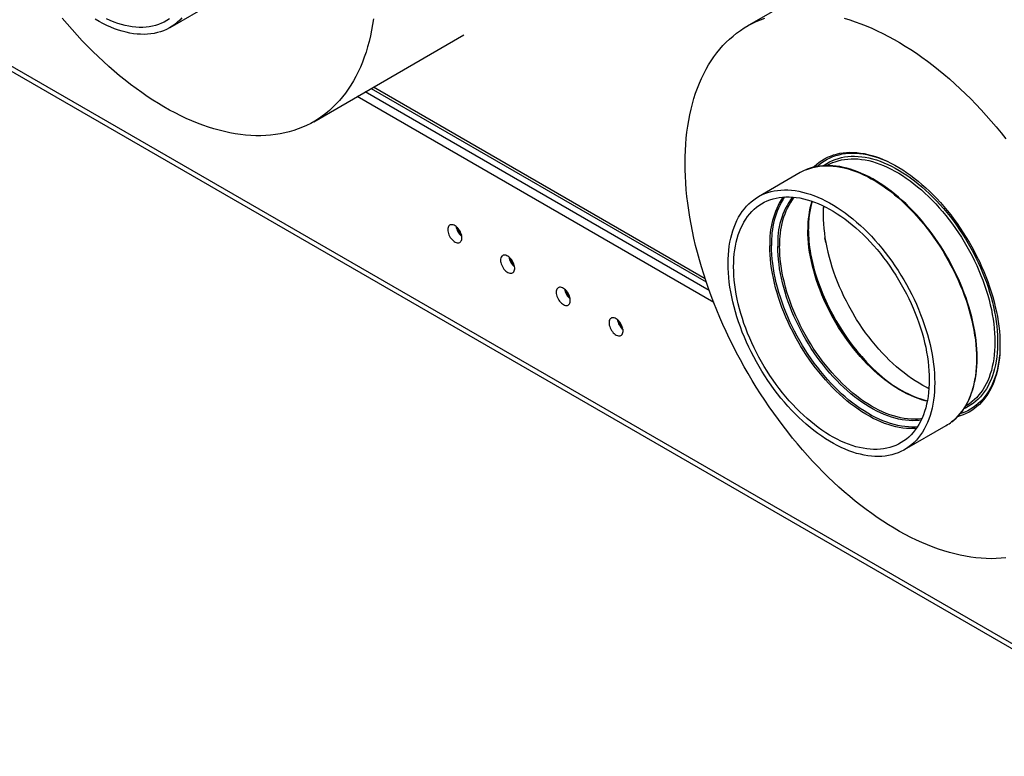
# Model space of a CAD drawing. Header units: millimetres. Extents: x 0 to 39025, y 0 to 11880.
# Tile 10 of 54: x 27598 to 27855, y 1127 to 1319. Entities that reach past the tile are written whole.
import ezdxf

# ---------------------------------------------------------------- set-up
doc = ezdxf.new("R2010")
doc.units = ezdxf.units.MM

msp = doc.modelspace()

# ---------------------------------------------------------------- linework, layer by layer
at = {"color": 7, "linetype": 'Continuous', "lineweight": 25, "ltscale": 20}
for p, q in [((27905.38, 1128.21), (27474.25, 1377.09)), ((27474.25, 1375.81), (27905.38, 1126.92)), ((27826.9, 1339.77), (27787.76, 1317.18)), ((27637.43, 1316.83), (27648.32, 1323.12)), ((27674.84, 1292.29), (27713.98, 1314.89)), ((27689.81, 1300.94), (27777.12, 1250.54)), ((27776.84, 1251.37), (27690.4, 1301.27)), ((27779.06, 1245.19), (27686.15, 1298.82)), ((27777.89, 1248.31), (27688.27, 1300.05)), ((27808.69, 1280.94), (27808.54, 1280.85)), ((27801.58, 1279.03), (27790.69, 1272.74)), ((27844.69, 1218.24), (27844.83, 1218.32)), ((27828.74, 1206.84), (27839.63, 1213.12))]:
    msp.add_line(p, q, dxfattribs=at)
at = {"color": 7, "linetype": 'Continuous', "lineweight": 25, "ltscale": 20, "flags": 128}
for points in [[(27690.41, 1319.12), (27690.18, 1317.6), (27689.92, 1316.1), (27689.61, 1314.63), (27689.27, 1313.19), (27688.89, 1311.79), (27688.47, 1310.42), (27688.02, 1309.08), (27687.53, 1307.78), (27687, 1306.52), (27686.44, 1305.29), (27685.84, 1304.1), (27685.21, 1302.95), (27684.55, 1301.84), (27683.85, 1300.77), (27683.11, 1299.74), (27682.35, 1298.76), (27681.55, 1297.81), (27680.72, 1296.91), (27679.85, 1296.05), (27678.96, 1295.24), (27678.04, 1294.47), (27677.09, 1293.75), (27676.11, 1293.07), (27675.1, 1292.44), (27674.06, 1291.86), (27673, 1291.33), (27671.91, 1290.84), (27670.79, 1290.4), (27669.66, 1290.01), (27668.49, 1289.67), (27667.31, 1289.37), (27666.1, 1289.13), (27664.88, 1288.93), (27663.63, 1288.79), (27662.36, 1288.69), (27661.07, 1288.64), (27659.77, 1288.65), (27658.45, 1288.7), (27657.12, 1288.8), (27655.76, 1288.95), (27654.4, 1289.15), (27653.02, 1289.4), (27651.63, 1289.7), (27650.23, 1290.05), (27648.82, 1290.45), (27647.4, 1290.89), (27645.98, 1291.39), (27644.54, 1291.93), (27643.1, 1292.52), (27641.65, 1293.15), (27640.2, 1293.83), (27638.75, 1294.56), (27637.3, 1295.34), (27635.84, 1296.15), (27634.38, 1297.02), (27632.93, 1297.92), (27631.48, 1298.87), (27630.03, 1299.86), (27628.58, 1300.9), (27627.14, 1301.97), (27625.71, 1303.09), (27624.28, 1304.24), (27622.86, 1305.44), (27621.45, 1306.67), (27620.05, 1307.94), (27618.66, 1309.24), (27617.28, 1310.58), (27615.92, 1311.96), (27614.57, 1313.36), (27613.23, 1314.8), (27611.91, 1316.28), (27610.61, 1317.78), (27609.32, 1319.31)], [(27640.53, 1319.33), (27639.94, 1318.72), (27639.31, 1318.15), (27638.65, 1317.63), (27637.97, 1317.15), (27637.25, 1316.73), (27636.51, 1316.35), (27635.75, 1316.01), (27634.96, 1315.73), (27634.14, 1315.5), (27633.31, 1315.31), (27632.45, 1315.17), (27631.57, 1315.09), (27630.67, 1315.05), (27629.76, 1315.06), (27628.82, 1315.12), (27627.88, 1315.23), (27626.92, 1315.4), (27625.95, 1315.61), (27624.96, 1315.87), (27623.97, 1316.17), (27622.97, 1316.53), (27621.96, 1316.93), (27620.95, 1317.38), (27619.94, 1317.88), (27618.92, 1318.42), (27617.9, 1319.01)], [(27637.29, 1319.1), (27636.61, 1318.66), (27635.9, 1318.27), (27635.17, 1317.93), (27634.41, 1317.63), (27633.63, 1317.38), (27632.83, 1317.18), (27632, 1317.03), (27631.16, 1316.93), (27630.29, 1316.88), (27629.41, 1316.88), (27628.51, 1316.92), (27627.59, 1317.02), (27626.66, 1317.17), (27625.72, 1317.36), (27624.77, 1317.61), (27623.81, 1317.9), (27622.84, 1318.24), (27621.86, 1318.62), (27620.88, 1319.06)], [(27771.61, 1281.47), (27771.62, 1283.14), (27771.68, 1284.79), (27771.78, 1286.41), (27771.91, 1288), (27772.08, 1289.57), (27772.3, 1291.12), (27772.54, 1292.63), (27772.83, 1294.11), (27773.15, 1295.57), (27773.52, 1296.99), (27773.91, 1298.37), (27774.35, 1299.73), (27774.82, 1301.04), (27775.33, 1302.33), (27775.87, 1303.57), (27776.45, 1304.78), (27777.07, 1305.95), (27777.72, 1307.08), (27778.4, 1308.17), (27779.12, 1309.22), (27779.87, 1310.23), (27780.65, 1311.19), (27781.46, 1312.12), (27782.31, 1313), (27783.19, 1313.83), (27784.1, 1314.62), (27785.03, 1315.37), (27786, 1316.07), (27786.99, 1316.72), (27788.02, 1317.33), (27789.07, 1317.89), (27790.14, 1318.4), (27791.24, 1318.86), (27792.37, 1319.28)], [(27813.07, 1319.23), (27814.49, 1318.81), (27815.91, 1318.34), (27817.34, 1317.82), (27818.78, 1317.26), (27820.22, 1316.64), (27821.67, 1315.99), (27823.12, 1315.28), (27824.58, 1314.53), (27826.03, 1313.73), (27827.49, 1312.89), (27828.94, 1312.01), (27830.4, 1311.08), (27831.85, 1310.11), (27833.3, 1309.1), (27834.74, 1308.04), (27836.18, 1306.95), (27837.61, 1305.81), (27839.03, 1304.64), (27840.45, 1303.42), (27841.85, 1302.17), (27843.25, 1300.89), (27844.63, 1299.57), (27846, 1298.21), (27847.36, 1296.82), (27848.7, 1295.39), (27850.03, 1293.94), (27851.34, 1292.45), (27852.64, 1290.93), (27853.92, 1289.39), (27855.17, 1287.81)], [(27805.05, 1280.44), (27805.26, 1280.65), (27805.89, 1281.22), (27806.54, 1281.74), (27807.23, 1282.21), (27807.94, 1282.64), (27808.68, 1283.02), (27809.44, 1283.35), (27810.23, 1283.64), (27811.05, 1283.87), (27811.88, 1284.06), (27812.74, 1284.19), (27813.62, 1284.28), (27814.52, 1284.32), (27815.43, 1284.3), (27816.36, 1284.24), (27817.3, 1284.13), (27818.26, 1283.97), (27819.23, 1283.76), (27820.22, 1283.5), (27821.21, 1283.19), (27822.2, 1282.84), (27823.21, 1282.43), (27824.22, 1281.98), (27825.23, 1281.49), (27826.25, 1280.95), (27827.27, 1280.36), (27828.28, 1279.73), (27829.3, 1279.05), (27830.31, 1278.34), (27831.31, 1277.58), (27832.31, 1276.78), (27833.3, 1275.95), (27834.29, 1275.07), (27835.26, 1274.16), (27836.21, 1273.21), (27837.16, 1272.24), (27838.09, 1271.22), (27839, 1270.18), (27839.9, 1269.11), (27840.78, 1268.01), (27841.63, 1266.88), (27842.47, 1265.73), (27843.28, 1264.56), (27844.07, 1263.36), (27844.84, 1262.15), (27845.58, 1260.91), (27846.29, 1259.66), (27846.98, 1258.4), (27847.63, 1257.12), (27848.26, 1255.84), (27848.85, 1254.54), (27849.41, 1253.24), (27849.94, 1251.93), (27850.44, 1250.62), (27850.91, 1249.3), (27851.33, 1247.99), (27851.73, 1246.68), (27852.09, 1245.38), (27852.41, 1244.08), (27852.69, 1242.78), (27852.94, 1241.5), (27853.15, 1240.23), (27853.32, 1238.97), (27853.46, 1237.73), (27853.55, 1236.51), (27853.61, 1235.3), (27853.63, 1234.12), (27853.61, 1232.95), (27853.55, 1231.82), (27853.46, 1230.7), (27853.32, 1229.61), (27853.15, 1228.56), (27852.94, 1227.53), (27852.69, 1226.53), (27852.41, 1225.57), (27852.09, 1224.64), (27851.73, 1223.75), (27851.33, 1222.89), (27850.91, 1222.08), (27850.44, 1221.3), (27849.94, 1220.56), (27849.41, 1219.87), (27848.85, 1219.21), (27848.26, 1218.6), (27847.63, 1218.04), (27846.98, 1217.52), (27846.29, 1217.04), (27845.58, 1216.62), (27844.84, 1216.24), (27844.07, 1215.91), (27843.28, 1215.62), (27842.55, 1215.41)], [(27806.04, 1280.65), (27806.56, 1281.11), (27807.21, 1281.62), (27807.9, 1282.09), (27808.61, 1282.5), (27809.35, 1282.88), (27810.11, 1283.2), (27810.9, 1283.47), (27811.71, 1283.7), (27812.55, 1283.88), (27813.4, 1284.01), (27814.28, 1284.08), (27815.17, 1284.11), (27816.08, 1284.09), (27817.01, 1284.02), (27817.95, 1283.9), (27818.91, 1283.73), (27819.88, 1283.51), (27820.85, 1283.24), (27821.84, 1282.93), (27822.83, 1282.56), (27823.84, 1282.15), (27824.39, 1281.9)], [(27807.67, 1280.84), (27807.84, 1280.97), (27808.52, 1281.42), (27809.23, 1281.82), (27809.97, 1282.17), (27810.73, 1282.48), (27811.52, 1282.74), (27812.33, 1282.95), (27813.16, 1283.11), (27814.01, 1283.22), (27814.88, 1283.28), (27815.77, 1283.29), (27816.68, 1283.25), (27817.6, 1283.16), (27818.54, 1283.02), (27819.49, 1282.84), (27820.45, 1282.6), (27821.42, 1282.32), (27822.39, 1281.98), (27823.38, 1281.6), (27824.37, 1281.17), (27825.37, 1280.7), (27826.36, 1280.18), (27827.36, 1279.61), (27828.36, 1279), (27829.36, 1278.35), (27830.35, 1277.66), (27831.34, 1276.92), (27832.32, 1276.14), (27833.3, 1275.33), (27834.26, 1274.47), (27835.22, 1273.58), (27836.16, 1272.65), (27837.09, 1271.7), (27838, 1270.7), (27838.9, 1269.68), (27839.78, 1268.63), (27840.64, 1267.55), (27841.48, 1266.44), (27842.31, 1265.31), (27843.1, 1264.15), (27843.88, 1262.98), (27844.63, 1261.78), (27845.35, 1260.57), (27846.05, 1259.34), (27846.71, 1258.1), (27847.35, 1256.84), (27847.96, 1255.57), (27848.54, 1254.3), (27849.08, 1253.02), (27849.6, 1251.73), (27850.08, 1250.44), (27850.52, 1249.15), (27850.93, 1247.87), (27851.31, 1246.58), (27851.65, 1245.3), (27851.95, 1244.03), (27852.22, 1242.76), (27852.45, 1241.5), (27852.64, 1240.26), (27852.79, 1239.03), (27852.91, 1237.82), (27852.99, 1236.63), (27853.02, 1235.45), (27853.02, 1234.3), (27852.99, 1233.17), (27852.91, 1232.06), (27852.79, 1230.98), (27852.64, 1229.93), (27852.45, 1228.91), (27852.22, 1227.92), (27851.95, 1226.96), (27851.65, 1226.04), (27851.31, 1225.15), (27850.93, 1224.3), (27850.52, 1223.48), (27850.08, 1222.71), (27849.6, 1221.97), (27849.08, 1221.28), (27848.54, 1220.63), (27847.96, 1220.02), (27847.35, 1219.46), (27846.71, 1218.94), (27846.05, 1218.47), (27845.35, 1218.04), (27844.63, 1217.66), (27844.21, 1217.47)], [(27810.1, 1281.63), (27810.71, 1281.87), (27811.49, 1282.12), (27812.3, 1282.32), (27813.13, 1282.47), (27813.98, 1282.57), (27814.85, 1282.62), (27815.73, 1282.62), (27816.63, 1282.58), (27817.55, 1282.48), (27818.48, 1282.33), (27819.43, 1282.14), (27820.38, 1281.89), (27821.35, 1281.6), (27822.32, 1281.26), (27823.3, 1280.87), (27824.28, 1280.44), (27825.27, 1279.96), (27826.26, 1279.43), (27827.26, 1278.86), (27828.25, 1278.24), (27829.23, 1277.58), (27830.22, 1276.88), (27831.2, 1276.14), (27832.17, 1275.35), (27833.14, 1274.53), (27834.09, 1273.67), (27835.03, 1272.78), (27835.97, 1271.85), (27836.88, 1270.89), (27837.79, 1269.89), (27838.67, 1268.87), (27839.54, 1267.81), (27840.39, 1266.73), (27841.22, 1265.63), (27842.02, 1264.49), (27842.81, 1263.34), (27843.57, 1262.17), (27844.3, 1260.97), (27845.01, 1259.76), (27845.69, 1258.54), (27846.34, 1257.3), (27846.96, 1256.05), (27847.56, 1254.79), (27848.12, 1253.52), (27848.64, 1252.25), (27849.14, 1250.97), (27849.6, 1249.69), (27850.03, 1248.41), (27850.42, 1247.13), (27850.78, 1245.86), (27851.1, 1244.59), (27851.38, 1243.33), (27851.63, 1242.08), (27851.84, 1240.84), (27852.01, 1239.61), (27852.15, 1238.4), (27852.24, 1237.2), (27852.3, 1236.03), (27852.32, 1234.87), (27852.3, 1233.74), (27852.24, 1232.63), (27852.15, 1231.55), (27852.01, 1230.49), (27851.84, 1229.46), (27851.63, 1228.46), (27851.38, 1227.5), (27851.1, 1226.56), (27850.78, 1225.67), (27850.42, 1224.8), (27850.03, 1223.98), (27849.6, 1223.19), (27849.14, 1222.45), (27848.64, 1221.74), (27848.12, 1221.08), (27847.56, 1220.46), (27846.96, 1219.88), (27846.34, 1219.35), (27846.12, 1219.18)], [(27855.17, 1178.64), (27853.92, 1178.52), (27852.64, 1178.45), (27851.34, 1178.42), (27850.03, 1178.45), (27848.7, 1178.53), (27847.36, 1178.66), (27846, 1178.83), (27844.63, 1179.06), (27843.25, 1179.33), (27841.85, 1179.66), (27840.45, 1180.03), (27839.03, 1180.45), (27837.61, 1180.92), (27836.18, 1181.44), (27834.74, 1182), (27833.3, 1182.61), (27831.85, 1183.27), (27830.4, 1183.98), (27828.94, 1184.73), (27827.49, 1185.52), (27826.03, 1186.36), (27824.58, 1187.25), (27823.12, 1188.18), (27821.67, 1189.15), (27820.22, 1190.16), (27818.78, 1191.22), (27817.34, 1192.31), (27815.91, 1193.45), (27814.49, 1194.62), (27813.07, 1195.83), (27811.67, 1197.08), (27810.27, 1198.37), (27808.89, 1199.69), (27807.52, 1201.05), (27806.16, 1202.44), (27804.81, 1203.87), (27803.49, 1205.32), (27802.17, 1206.81), (27800.88, 1208.32), (27799.6, 1209.87), (27798.35, 1211.44), (27797.11, 1213.04), (27795.89, 1214.67), (27794.69, 1216.32), (27793.52, 1217.99), (27792.37, 1219.69), (27791.24, 1221.4), (27790.14, 1223.14), (27789.07, 1224.89), (27788.02, 1226.66), (27786.99, 1228.45), (27786, 1230.25), (27785.03, 1232.07), (27784.1, 1233.89), (27783.19, 1235.73), (27782.31, 1237.58), (27781.46, 1239.44), (27780.65, 1241.3), (27779.87, 1243.17), (27779.12, 1245.05), (27778.4, 1246.92), (27777.72, 1248.8), (27777.07, 1250.68), (27776.45, 1252.56), (27775.87, 1254.44), (27775.33, 1256.31), (27774.82, 1258.18), (27774.35, 1260.04), (27773.91, 1261.9), (27773.52, 1263.75), (27773.15, 1265.58), (27772.83, 1267.41), (27772.54, 1269.22), (27772.3, 1271.02), (27772.08, 1272.81), (27771.91, 1274.58), (27771.78, 1276.33), (27771.68, 1278.06), (27771.62, 1279.78), (27771.61, 1281.47)], [(27803.03, 1279.75), (27803.27, 1279.85), (27804.06, 1280.13), (27804.88, 1280.36), (27805.71, 1280.55), (27806.57, 1280.69), (27807.45, 1280.77), (27808.35, 1280.81), (27809.26, 1280.8), (27810.19, 1280.74), (27811.14, 1280.63), (27812.1, 1280.46), (27813.07, 1280.25), (27814.05, 1279.99), (27815.05, 1279.69), (27816.05, 1279.33), (27817.05, 1278.93), (27818.07, 1278.48), (27819.08, 1277.98), (27820.1, 1277.44), (27821.12, 1276.85), (27822.13, 1276.22), (27823.15, 1275.54), (27824.16, 1274.82), (27825.17, 1274.06), (27826.17, 1273.27), (27827.16, 1272.43), (27828.14, 1271.55), (27829.12, 1270.64), (27830.08, 1269.69), (27831.02, 1268.71), (27831.95, 1267.7), (27832.87, 1266.66), (27833.77, 1265.58), (27834.64, 1264.48), (27835.5, 1263.35), (27836.34, 1262.2), (27837.15, 1261.02), (27837.95, 1259.83), (27838.71, 1258.61), (27839.45, 1257.38), (27840.16, 1256.12), (27840.85, 1254.86), (27841.51, 1253.58), (27842.13, 1252.29), (27842.73, 1250.99), (27843.29, 1249.69), (27843.82, 1248.38), (27844.32, 1247.07), (27844.78, 1245.75), (27845.21, 1244.44), (27845.61, 1243.13), (27845.97, 1241.82), (27846.29, 1240.52), (27846.57, 1239.22), (27846.82, 1237.94), (27847.03, 1236.67), (27847.21, 1235.41), (27847.34, 1234.17), (27847.44, 1232.94), (27847.49, 1231.73), (27847.51, 1230.55), (27847.49, 1229.38), (27847.44, 1228.24), (27847.34, 1227.13), (27847.21, 1226.04), (27847.03, 1224.98), (27846.82, 1223.95), (27846.57, 1222.95), (27846.29, 1221.99), (27845.97, 1221.06), (27845.61, 1220.16), (27845.21, 1219.31), (27844.78, 1218.49), (27844.32, 1217.71), (27843.82, 1216.97), (27843.29, 1216.28), (27842.73, 1215.62), (27842.13, 1215.01), (27841.51, 1214.45), (27841.04, 1214.07)], [(27841.07, 1214.1), (27841.57, 1214.49), (27842.17, 1215.04), (27842.74, 1215.62), (27843.29, 1216.24), (27843.8, 1216.9), (27844.29, 1217.59), (27844.74, 1218.33), (27845.17, 1219.1), (27845.56, 1219.9), (27845.92, 1220.74), (27846.25, 1221.61), (27846.54, 1222.52), (27846.8, 1223.45), (27847.03, 1224.41), (27847.22, 1225.4), (27847.38, 1226.42), (27847.5, 1227.46), (27847.59, 1228.53), (27847.64, 1229.62), (27847.66, 1230.73), (27847.64, 1231.86), (27847.59, 1233), (27847.5, 1234.17), (27847.38, 1235.35), (27847.23, 1236.54), (27847.04, 1237.74), (27846.81, 1238.96), (27846.56, 1240.18), (27846.27, 1241.41), (27845.94, 1242.65), (27845.59, 1243.89), (27845.2, 1245.14), (27844.78, 1246.38), (27844.33, 1247.63), (27843.85, 1248.87), (27843.34, 1250.11), (27842.8, 1251.34), (27842.23, 1252.57), (27841.64, 1253.79), (27841.01, 1255), (27840.37, 1256.2), (27839.69, 1257.38), (27839, 1258.55), (27838.27, 1259.71), (27837.53, 1260.84), (27836.76, 1261.96), (27835.98, 1263.06), (27835.17, 1264.13), (27834.35, 1265.19), (27833.5, 1266.22), (27832.65, 1267.22), (27831.77, 1268.2), (27830.88, 1269.14), (27829.98, 1270.06), (27829.07, 1270.95), (27828.14, 1271.8), (27827.21, 1272.63), (27826.27, 1273.42), (27825.31, 1274.17), (27824.36, 1274.89), (27823.4, 1275.57), (27822.43, 1276.21), (27821.46, 1276.82), (27820.49, 1277.38), (27819.52, 1277.91), (27818.55, 1278.39), (27817.59, 1278.83), (27816.62, 1279.23), (27815.66, 1279.59), (27814.71, 1279.9), (27813.77, 1280.17), (27812.83, 1280.4), (27811.9, 1280.58), (27810.99, 1280.71), (27810.08, 1280.8), (27809.19, 1280.85), (27808.32, 1280.85), (27807.46, 1280.81), (27806.62, 1280.72), (27805.79, 1280.58), (27804.99, 1280.41), (27804.2, 1280.18), (27803.44, 1279.92), (27803.07, 1279.76)], [(27782.81, 1255.32), (27782.83, 1256.49), (27782.89, 1257.63), (27782.99, 1258.74), (27783.12, 1259.83), (27783.29, 1260.89), (27783.5, 1261.92), (27783.75, 1262.92), (27784.04, 1263.88), (27784.36, 1264.81), (27784.72, 1265.71), (27785.11, 1266.56), (27785.54, 1267.38), (27786, 1268.16), (27786.5, 1268.9), (27787.03, 1269.59), (27787.6, 1270.25), (27788.19, 1270.86), (27788.82, 1271.42), (27789.48, 1271.94), (27790.16, 1272.42), (27790.87, 1272.85), (27791.61, 1273.23), (27792.38, 1273.56), (27793.17, 1273.84), (27793.99, 1274.08), (27794.82, 1274.26), (27795.68, 1274.4), (27796.56, 1274.49), (27797.46, 1274.53), (27798.37, 1274.51), (27799.3, 1274.45), (27800.25, 1274.34), (27801.21, 1274.18), (27802.18, 1273.97), (27803.17, 1273.71), (27804.16, 1273.4), (27805.16, 1273.04), (27806.16, 1272.64), (27807.18, 1272.19), (27808.19, 1271.69), (27809.21, 1271.15), (27810.23, 1270.56), (27811.24, 1269.93), (27812.26, 1269.25), (27813.27, 1268.54), (27814.28, 1267.78), (27815.28, 1266.98), (27816.27, 1266.14), (27817.25, 1265.27), (27818.23, 1264.36), (27819.19, 1263.41), (27820.13, 1262.43), (27821.06, 1261.41), (27821.98, 1260.37), (27822.88, 1259.3), (27823.75, 1258.19), (27824.61, 1257.07), (27825.45, 1255.91), (27826.26, 1254.74), (27827.06, 1253.54), (27827.82, 1252.32), (27828.56, 1251.09), (27829.28, 1249.84), (27829.96, 1248.57), (27830.62, 1247.29), (27831.24, 1246.01), (27831.84, 1244.71), (27832.4, 1243.4), (27832.93, 1242.09), (27833.43, 1240.78), (27833.9, 1239.47), (27834.32, 1238.15), (27834.72, 1236.84), (27835.08, 1235.53), (27835.4, 1234.23), (27835.68, 1232.94), (27835.93, 1231.65), (27836.14, 1230.38), (27836.32, 1229.12), (27836.45, 1227.88), (27836.55, 1226.65), (27836.6, 1225.45), (27836.62, 1224.26), (27836.6, 1223.09), (27836.55, 1221.95), (27836.45, 1220.84), (27836.32, 1219.75), (27836.14, 1218.69), (27835.93, 1217.66), (27835.68, 1216.67), (27835.4, 1215.7), (27835.08, 1214.77), (27834.72, 1213.88), (27834.32, 1213.02), (27833.9, 1212.2), (27833.43, 1211.42), (27832.93, 1210.69), (27832.4, 1209.99), (27831.84, 1209.33), (27831.24, 1208.72), (27830.62, 1208.16), (27829.96, 1207.64), (27829.28, 1207.16), (27828.56, 1206.74), (27827.82, 1206.36), (27827.06, 1206.02), (27826.26, 1205.74), (27825.45, 1205.5), (27824.61, 1205.32), (27823.75, 1205.18), (27822.88, 1205.09), (27821.98, 1205.06), (27821.06, 1205.07), (27820.13, 1205.13), (27819.19, 1205.24), (27818.23, 1205.4), (27817.25, 1205.62), (27816.27, 1205.87), (27815.28, 1206.18), (27814.28, 1206.54), (27813.27, 1206.94), (27812.26, 1207.39), (27811.24, 1207.89), (27810.23, 1208.43), (27809.21, 1209.02), (27808.19, 1209.65), (27807.18, 1210.33), (27806.16, 1211.05), (27805.16, 1211.8), (27804.16, 1212.6), (27803.17, 1213.44), (27802.18, 1214.32), (27801.21, 1215.23), (27800.25, 1216.17), (27799.3, 1217.16), (27798.37, 1218.17), (27797.46, 1219.21), (27796.56, 1220.29), (27795.68, 1221.39), (27794.82, 1222.52), (27793.99, 1223.67), (27793.17, 1224.84), (27792.38, 1226.04), (27791.61, 1227.26), (27790.87, 1228.49), (27790.16, 1229.74), (27789.48, 1231.01), (27788.82, 1232.29), (27788.19, 1233.58), (27787.6, 1234.87), (27787.03, 1236.18), (27786.5, 1237.49), (27786, 1238.8), (27785.54, 1240.12), (27785.11, 1241.43), (27784.72, 1242.74), (27784.36, 1244.05), (27784.04, 1245.35), (27783.75, 1246.65), (27783.5, 1247.93), (27783.29, 1249.2), (27783.12, 1250.46), (27782.99, 1251.7), (27782.89, 1252.93), (27782.83, 1254.14), (27782.81, 1255.32)], [(27784.23, 1254.51), (27784.25, 1255.64), (27784.3, 1256.74), (27784.4, 1257.82), (27784.53, 1258.88), (27784.7, 1259.9), (27784.91, 1260.9), (27785.16, 1261.86), (27785.44, 1262.79), (27785.76, 1263.69), (27786.12, 1264.55), (27786.51, 1265.37), (27786.94, 1266.15), (27787.4, 1266.9), (27787.89, 1267.6), (27788.42, 1268.26), (27788.98, 1268.88), (27789.57, 1269.46), (27790.19, 1269.99), (27790.84, 1270.47), (27791.52, 1270.91), (27792.22, 1271.3), (27792.96, 1271.65), (27793.71, 1271.94), (27794.5, 1272.19), (27795.3, 1272.39), (27796.13, 1272.54), (27796.97, 1272.64), (27797.84, 1272.69), (27798.72, 1272.7), (27799.62, 1272.65), (27800.54, 1272.55), (27801.47, 1272.41), (27802.41, 1272.21), (27803.36, 1271.97), (27804.32, 1271.68), (27805.29, 1271.34), (27806.27, 1270.95), (27807.25, 1270.51), (27808.24, 1270.03), (27809.22, 1269.51), (27810.21, 1268.94), (27811.2, 1268.32), (27812.19, 1267.66), (27813.17, 1266.97), (27814.14, 1266.23), (27815.11, 1265.45), (27816.08, 1264.63), (27817.03, 1263.77), (27817.97, 1262.88), (27818.9, 1261.95), (27819.81, 1260.99), (27820.71, 1260), (27821.6, 1258.98), (27822.46, 1257.93), (27823.31, 1256.85), (27824.14, 1255.74), (27824.94, 1254.62), (27825.72, 1253.46), (27826.48, 1252.29), (27827.21, 1251.1), (27827.92, 1249.9), (27828.6, 1248.68), (27829.25, 1247.44), (27829.87, 1246.19), (27830.46, 1244.94), (27831.02, 1243.67), (27831.54, 1242.4), (27832.04, 1241.13), (27832.5, 1239.85), (27832.92, 1238.58), (27833.32, 1237.3), (27833.67, 1236.03), (27833.99, 1234.77), (27834.28, 1233.51), (27834.52, 1232.26), (27834.73, 1231.02), (27834.9, 1229.8), (27835.04, 1228.59), (27835.13, 1227.4), (27835.19, 1226.23), (27835.21, 1225.08), (27835.19, 1223.95), (27835.13, 1222.84), (27835.04, 1221.76), (27834.9, 1220.7), (27834.73, 1219.68), (27834.52, 1218.68), (27834.28, 1217.72), (27833.99, 1216.79), (27833.67, 1215.9), (27833.32, 1215.04), (27832.92, 1214.21), (27832.5, 1213.43), (27832.04, 1212.69), (27831.54, 1211.98), (27831.02, 1211.32), (27830.46, 1210.7), (27829.87, 1210.13), (27829.25, 1209.6), (27828.6, 1209.11), (27827.92, 1208.67), (27827.21, 1208.28), (27826.48, 1207.94), (27825.72, 1207.64), (27824.94, 1207.39), (27824.14, 1207.19), (27823.31, 1207.04), (27822.46, 1206.94), (27821.6, 1206.89), (27820.71, 1206.89), (27819.81, 1206.93), (27818.9, 1207.03), (27817.97, 1207.18), (27817.03, 1207.37), (27816.08, 1207.61), (27815.11, 1207.91), (27814.14, 1208.25), (27813.17, 1208.63), (27812.19, 1209.07), (27811.2, 1209.55), (27810.21, 1210.08), (27809.22, 1210.65), (27808.24, 1211.26), (27807.25, 1211.92), (27806.27, 1212.62), (27805.29, 1213.36), (27804.32, 1214.14), (27803.36, 1214.96), (27802.41, 1215.81), (27801.47, 1216.7), (27800.54, 1217.63), (27799.62, 1218.59), (27798.72, 1219.58), (27797.84, 1220.61), (27796.97, 1221.66), (27796.13, 1222.74), (27795.3, 1223.84), (27794.5, 1224.97), (27793.71, 1226.12), (27792.96, 1227.29), (27792.22, 1228.48), (27791.52, 1229.69), (27790.84, 1230.91), (27790.19, 1232.14), (27789.57, 1233.39), (27788.98, 1234.65), (27788.42, 1235.91), (27787.89, 1237.18), (27787.4, 1238.45), (27786.94, 1239.73), (27786.51, 1241.01), (27786.12, 1242.28), (27785.76, 1243.55), (27785.44, 1244.82), (27785.16, 1246.07), (27784.91, 1247.32), (27784.7, 1248.56), (27784.53, 1249.78), (27784.4, 1250.99), (27784.3, 1252.18), (27784.25, 1253.35), (27784.23, 1254.51)], [(27807.65, 1270.33), (27807.64, 1270.21), (27807.58, 1269.11), (27807.56, 1267.98), (27807.58, 1266.83), (27807.64, 1265.65), (27807.73, 1264.46), (27807.87, 1263.25), (27808.04, 1262.03), (27808.25, 1260.79), (27808.5, 1259.54), (27808.78, 1258.29), (27809.1, 1257.02), (27809.45, 1255.75), (27809.85, 1254.48), (27810.27, 1253.2), (27810.73, 1251.93), (27811.23, 1250.65), (27811.76, 1249.38), (27812.31, 1248.12), (27812.9, 1246.86), (27813.53, 1245.61), (27814.18, 1244.38), (27814.85, 1243.16), (27815.56, 1241.95)], [(27709.77, 1264.16), (27709.79, 1263.84), (27709.85, 1263.5), (27709.94, 1263.16), (27710.08, 1262.81), (27710.24, 1262.47), (27710.43, 1262.14), (27710.65, 1261.84), (27710.89, 1261.56), (27711.14, 1261.31), (27711.41, 1261.1), (27711.68, 1260.94), (27711.94, 1260.81), (27712.2, 1260.74), (27712.45, 1260.72), (27712.68, 1260.75), (27712.89, 1260.83), (27713.06, 1260.96), (27713.21, 1261.13), (27713.33, 1261.35), (27713.4, 1261.6), (27713.44, 1261.88), (27713.44, 1262.19), (27713.4, 1262.52), (27713.33, 1262.86), (27713.21, 1263.21), (27713.06, 1263.55), (27712.89, 1263.89), (27712.68, 1264.2), (27712.45, 1264.5), (27712.2, 1264.76), (27711.94, 1264.99), (27711.68, 1265.18), (27711.41, 1265.32), (27711.14, 1265.42), (27710.89, 1265.46), (27710.65, 1265.46), (27710.43, 1265.41), (27710.24, 1265.3), (27710.08, 1265.15), (27709.94, 1264.96), (27709.85, 1264.72), (27709.79, 1264.45), (27709.77, 1264.16)], [(27834.69, 1219.45), (27834.15, 1219.58), (27833.21, 1219.85), (27832.27, 1220.16), (27831.32, 1220.52), (27830.36, 1220.93), (27829.39, 1221.38), (27828.43, 1221.88), (27827.46, 1222.43), (27826.5, 1223.02), (27825.53, 1223.66), (27824.57, 1224.33), (27823.62, 1225.05), (27822.67, 1225.81), (27821.73, 1226.61), (27820.8, 1227.44), (27819.88, 1228.32), (27818.97, 1229.22), (27818.07, 1230.16), (27817.2, 1231.14), (27816.34, 1232.14), (27815.49, 1233.17), (27814.67, 1234.23), (27813.87, 1235.31), (27813.08, 1236.42), (27812.33, 1237.55), (27811.59, 1238.7), (27810.89, 1239.87), (27810.21, 1241.06), (27809.56, 1242.26), (27808.93, 1243.47), (27808.34, 1244.69), (27807.78, 1245.93), (27807.25, 1247.16), (27806.75, 1248.41), (27806.29, 1249.66), (27805.86, 1250.9), (27805.47, 1252.15), (27805.11, 1253.39), (27804.78, 1254.63), (27804.5, 1255.86), (27804.25, 1257.08), (27804.04, 1258.29), (27803.87, 1259.49), (27803.73, 1260.67), (27803.63, 1261.84), (27803.58, 1262.99), (27803.56, 1264.12)], [(27808.25, 1260.79), (27808.04, 1262.03)], [(27831.83, 1212.38), (27831.03, 1212.33), (27830.14, 1212.33), (27829.24, 1212.38), (27828.33, 1212.47), (27827.4, 1212.62), (27826.46, 1212.81), (27825.5, 1213.06), (27824.54, 1213.35), (27823.57, 1213.69), (27822.6, 1214.08), (27821.61, 1214.51), (27820.63, 1214.99), (27819.64, 1215.52), (27818.65, 1216.09), (27817.66, 1216.7), (27816.68, 1217.36), (27815.7, 1218.06), (27814.72, 1218.8), (27813.75, 1219.58), (27812.79, 1220.4), (27811.83, 1221.25), (27810.89, 1222.15), (27809.96, 1223.07), (27809.05, 1224.03), (27808.15, 1225.03), (27807.27, 1226.05), (27806.4, 1227.1), (27805.55, 1228.18), (27804.73, 1229.28), (27803.92, 1230.41), (27803.14, 1231.56), (27802.38, 1232.73), (27801.65, 1233.92), (27800.95, 1235.13), (27800.27, 1236.35), (27799.62, 1237.59), (27799, 1238.83), (27798.41, 1240.09), (27797.85, 1241.35), (27797.32, 1242.62), (27796.83, 1243.9), (27796.37, 1245.17), (27795.94, 1246.45), (27795.55, 1247.72), (27795.19, 1248.99), (27794.87, 1250.26), (27794.59, 1251.52), (27794.34, 1252.76), (27794.13, 1254), (27793.96, 1255.22), (27793.83, 1256.43), (27793.73, 1257.62), (27793.67, 1258.8), (27793.65, 1259.95)], [(27832.09, 1212.77), (27831.53, 1212.73), (27830.66, 1212.72), (27829.76, 1212.75), (27828.85, 1212.83), (27827.93, 1212.96), (27826.99, 1213.14), (27826.04, 1213.37), (27825.08, 1213.65), (27824.11, 1213.97), (27823.14, 1214.35), (27822.16, 1214.77), (27821.17, 1215.24), (27820.19, 1215.75), (27819.2, 1216.31), (27818.21, 1216.91), (27817.23, 1217.56), (27816.24, 1218.25), (27815.27, 1218.98), (27814.29, 1219.75), (27813.33, 1220.56), (27812.38, 1221.41), (27811.43, 1222.29), (27810.5, 1223.21), (27809.58, 1224.17), (27808.68, 1225.15), (27807.8, 1226.17), (27806.93, 1227.22), (27806.08, 1228.29), (27805.25, 1229.39), (27804.44, 1230.51), (27803.66, 1231.66), (27802.9, 1232.83), (27802.16, 1234.01), (27801.45, 1235.22), (27800.77, 1236.44), (27800.12, 1237.67), (27799.5, 1238.92), (27798.9, 1240.17), (27798.34, 1241.44), (27797.81, 1242.7), (27797.31, 1243.98), (27796.85, 1245.25), (27796.42, 1246.53), (27796.03, 1247.8), (27795.67, 1249.07), (27795.35, 1250.34), (27795.06, 1251.59), (27794.81, 1252.84), (27794.6, 1254.08), (27794.43, 1255.3), (27794.3, 1256.51), (27794.2, 1257.7), (27794.14, 1258.87), (27794.12, 1260.03)], [(27833.08, 1214.54), (27832.5, 1214.46), (27831.66, 1214.39), (27830.8, 1214.37), (27829.93, 1214.41), (27829.04, 1214.49), (27828.13, 1214.62), (27827.21, 1214.8), (27826.28, 1215.03), (27825.34, 1215.31), (27824.4, 1215.64), (27823.44, 1216.01), (27822.48, 1216.43), (27821.52, 1216.9), (27820.55, 1217.41), (27819.58, 1217.97), (27818.62, 1218.57), (27817.65, 1219.22), (27816.69, 1219.91), (27815.74, 1220.63), (27814.79, 1221.4), (27813.85, 1222.21), (27812.92, 1223.05), (27812, 1223.93), (27811.1, 1224.85), (27810.21, 1225.79), (27809.33, 1226.77), (27808.47, 1227.78), (27807.63, 1228.82), (27806.81, 1229.88), (27806.01, 1230.97), (27805.23, 1232.08), (27804.48, 1233.22), (27803.75, 1234.37), (27803.05, 1235.54), (27802.37, 1236.73), (27801.72, 1237.93), (27801.1, 1239.15), (27800.51, 1240.37), (27799.95, 1241.61), (27799.42, 1242.85), (27798.93, 1244.09), (27798.47, 1245.34), (27798.04, 1246.59), (27797.65, 1247.83), (27797.29, 1249.08), (27796.97, 1250.32), (27796.69, 1251.55), (27796.44, 1252.77), (27796.23, 1253.98), (27796.06, 1255.18), (27795.93, 1256.36), (27795.83, 1257.53), (27795.77, 1258.68), (27795.75, 1259.8)], [(27833.26, 1214.92), (27833, 1214.88), (27832.16, 1214.8), (27831.31, 1214.77), (27830.44, 1214.78), (27829.55, 1214.85), (27828.65, 1214.97), (27827.74, 1215.13), (27826.81, 1215.35), (27825.88, 1215.61), (27824.93, 1215.92), (27823.98, 1216.28), (27823.02, 1216.69), (27822.06, 1217.15), (27821.09, 1217.65), (27820.13, 1218.2), (27819.16, 1218.79), (27818.2, 1219.42), (27817.24, 1220.1), (27816.28, 1220.82), (27815.33, 1221.58), (27814.39, 1222.37), (27813.46, 1223.21), (27812.54, 1224.08), (27811.63, 1224.99), (27810.74, 1225.93), (27809.86, 1226.9), (27809, 1227.9), (27808.16, 1228.94), (27807.33, 1229.99), (27806.53, 1231.08), (27805.75, 1232.19), (27804.99, 1233.32), (27804.26, 1234.47), (27803.55, 1235.64), (27802.87, 1236.82), (27802.22, 1238.02), (27801.6, 1239.24), (27801.01, 1240.46), (27800.44, 1241.69), (27799.91, 1242.93), (27799.42, 1244.17), (27798.95, 1245.42), (27798.52, 1246.67), (27798.13, 1247.91), (27797.77, 1249.16), (27797.45, 1250.4), (27797.16, 1251.63), (27796.91, 1252.85), (27796.7, 1254.06), (27796.53, 1255.26), (27796.4, 1256.44), (27796.3, 1257.61), (27796.24, 1258.75), (27796.22, 1259.88)], [(27723.53, 1256.22), (27723.54, 1255.9), (27723.6, 1255.56), (27723.7, 1255.22), (27723.83, 1254.87), (27723.99, 1254.53), (27724.19, 1254.2), (27724.41, 1253.9), (27724.64, 1253.62), (27724.9, 1253.37), (27725.16, 1253.16), (27725.43, 1252.99), (27725.7, 1252.87), (27725.96, 1252.8), (27726.2, 1252.78), (27726.43, 1252.81), (27726.64, 1252.89), (27726.82, 1253.02), (27726.97, 1253.19), (27727.08, 1253.41), (27727.16, 1253.66), (27727.2, 1253.94), (27727.2, 1254.25), (27727.16, 1254.58), (27727.08, 1254.92), (27726.97, 1255.27), (27726.82, 1255.61), (27726.64, 1255.95), (27726.43, 1256.26), (27726.2, 1256.56), (27725.96, 1256.82), (27725.7, 1257.05), (27725.43, 1257.24), (27725.16, 1257.38), (27724.9, 1257.48), (27724.64, 1257.52), (27724.41, 1257.52), (27724.19, 1257.47), (27723.99, 1257.36), (27723.83, 1257.21), (27723.7, 1257.02), (27723.6, 1256.78), (27723.54, 1256.51), (27723.53, 1256.22)], [(27738.02, 1247.85), (27738.04, 1247.53), (27738.1, 1247.19), (27738.19, 1246.85), (27738.33, 1246.5), (27738.49, 1246.16), (27738.68, 1245.83), (27738.9, 1245.53), (27739.14, 1245.25), (27739.39, 1245), (27739.66, 1244.79), (27739.93, 1244.63), (27740.19, 1244.51), (27740.45, 1244.44), (27740.7, 1244.41), (27740.93, 1244.44), (27741.14, 1244.52), (27741.31, 1244.65), (27741.46, 1244.82), (27741.58, 1245.04), (27741.65, 1245.29), (27741.69, 1245.57), (27741.69, 1245.88), (27741.65, 1246.21), (27741.58, 1246.55), (27741.46, 1246.9), (27741.31, 1247.24), (27741.14, 1247.58), (27740.93, 1247.9), (27740.7, 1248.19), (27740.45, 1248.45), (27740.19, 1248.68), (27739.93, 1248.87), (27739.66, 1249.01), (27739.39, 1249.11), (27739.14, 1249.16), (27738.9, 1249.15), (27738.68, 1249.1), (27738.49, 1248.99), (27738.33, 1248.84), (27738.19, 1248.65), (27738.1, 1248.41), (27738.04, 1248.15), (27738.02, 1247.85)], [(27835.12, 1222.73), (27834.53, 1223.02), (27833.55, 1223.55), (27832.56, 1224.12), (27831.57, 1224.73), (27830.58, 1225.39), (27829.6, 1226.09), (27828.63, 1226.83), (27827.66, 1227.61), (27826.69, 1228.43), (27825.74, 1229.28), (27824.8, 1230.17), (27823.87, 1231.1), (27822.96, 1232.06), (27822.06, 1233.05), (27821.17, 1234.08), (27820.31, 1235.13), (27819.46, 1236.21), (27818.63, 1237.31), (27817.83, 1238.44), (27817.05, 1239.59), (27816.29, 1240.76), (27815.56, 1241.95)], [(27751.78, 1239.91), (27751.79, 1239.59), (27751.85, 1239.25), (27751.95, 1238.91), (27752.08, 1238.56), (27752.24, 1238.22), (27752.44, 1237.89), (27752.66, 1237.59), (27752.89, 1237.31), (27753.15, 1237.06), (27753.41, 1236.85), (27753.68, 1236.69), (27753.95, 1236.57), (27754.21, 1236.49), (27754.45, 1236.47), (27754.68, 1236.5), (27754.89, 1236.58), (27755.07, 1236.71), (27755.22, 1236.88), (27755.33, 1237.1), (27755.41, 1237.35), (27755.45, 1237.63), (27755.45, 1237.94), (27755.41, 1238.27), (27755.33, 1238.61), (27755.22, 1238.96), (27755.07, 1239.3), (27754.89, 1239.64), (27754.68, 1239.96), (27754.45, 1240.25), (27754.21, 1240.51), (27753.95, 1240.74), (27753.68, 1240.93), (27753.41, 1241.07), (27753.15, 1241.17), (27752.89, 1241.22), (27752.66, 1241.21), (27752.44, 1241.16), (27752.24, 1241.05), (27752.08, 1240.9), (27751.95, 1240.71), (27751.85, 1240.47), (27751.79, 1240.21), (27751.78, 1239.91)], [(27853.52, 1231.44), (27853.43, 1230.57), (27853.28, 1229.5), (27853.08, 1228.47), (27852.86, 1227.46), (27852.59, 1226.49), (27852.29, 1225.55), (27851.95, 1224.65), (27851.57, 1223.78), (27851.16, 1222.95), (27850.71, 1222.16), (27850.23, 1221.41), (27849.72, 1220.7), (27849.17, 1220.03), (27848.59, 1219.41), (27847.98, 1218.83), (27847.34, 1218.3), (27846.67, 1217.81), (27845.98, 1217.37), (27845.25, 1216.97), (27844.5, 1216.62), (27843.72, 1216.32), (27843.26, 1216.17)], [(27834.53, 1223.02), (27835.12, 1222.73)]]:
    msp.add_lwpolyline(points, dxfattribs=at)
at = {"color": 7, "linetype": 'Continuous', "lineweight": 25, "ltscale": 400}
for centre, radius, start, end in [((27814.75, 1270.44), 12.12, 112.5353, 119.9855), ((27807.95, 1268), 12.74, 112.7379, 119.9915), ((27815.69, 1260.88), 22.06, 147.7613, 182.4188), ((27815.97, 1260.96), 21.87, 147.5891, 182.4464), ((27815.75, 1260.91), 20.03, 144.0758, 183.1549), ((27816.08, 1260.98), 19.88, 144.1672, 183.1663), ((27828.81, 1264.43), 25.26, 163.5434, 180.7176), ((27828.96, 1264.63), 25.26, 164.1172, 180.7035), ((27839.2, 1268.01), 31.64, 175.8068, 180.063), ((27716.01, 1265.64), 4.14, 188.6916, 231.303), ((27716.37, 1265.85), 4.31, 194.5195, 225.5253), ((27841.09, 1264.47), 37.39, 180.238, 190.1727), ((27729.76, 1257.7), 4.14, 188.6916, 231.303), ((27859.3, 1268.4), 56.01, 190.8022, 228.5639), ((27730.12, 1257.91), 4.31, 194.5261, 225.5187), ((27862.96, 1270.53), 60.12, 195.2941, 224.7005), ((27744.28, 1249.34), 4.16, 188.8311, 231.1635), ((27744.61, 1249.54), 4.3, 194.505, 225.5398), ((27758.04, 1241.4), 4.16, 188.8311, 231.1635), ((27758.37, 1241.6), 4.3, 194.4962, 225.5642), ((27842.98, 1249.29), 30.88, 227.7466, 254.4421), ((27838.78, 1228.8), 12.1, 300.0035, 307.3465), ((27833.25, 1224.18), 12.76, 300.0092, 307.6231)]:
    msp.add_arc(centre, radius, start, end, dxfattribs=at)

doc.saveas('drawing.dxf')
